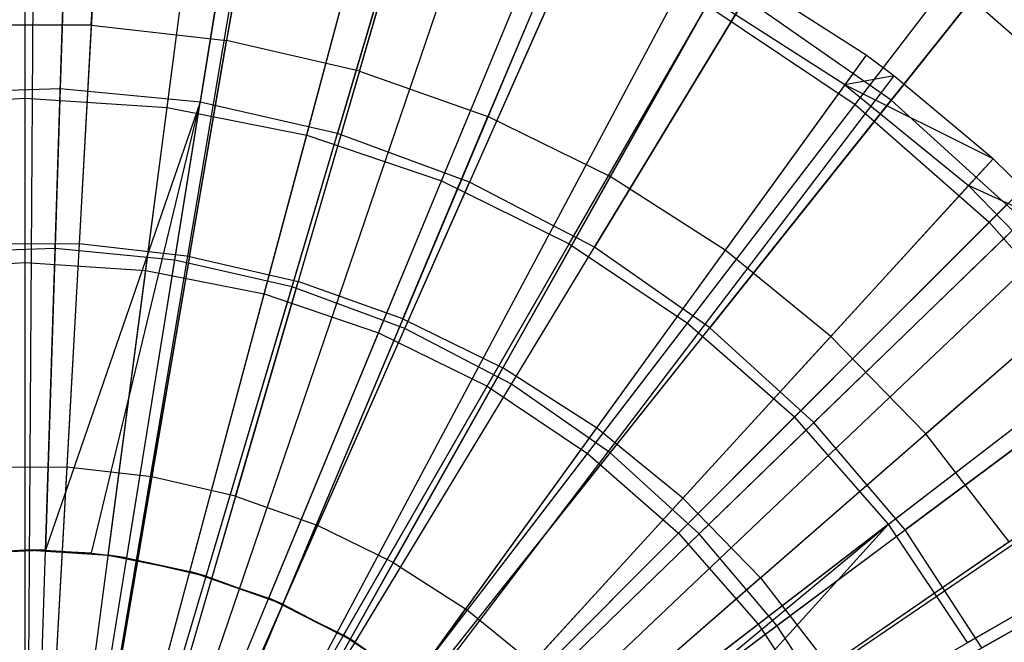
# Model space of a CAD drawing. Extents: x 0.2 to 40.1, y -6.7 to 6.7.
# Tile 28 of 256: x 2.558 to 3.166, y -3.043 to -2.659. Entities that reach past the tile are written whole.
import ezdxf

# ---------------------------------------------------------------- set-up
doc = ezdxf.new("R2010")
doc.units = 0
doc.header["$MEASUREMENT"] = 0
doc.layers.get('0').update_dxf_attribs({"color": 13, "linetype": 'CONTINUOUS'})

# ---------------------------------------------------------------- blocks, each defined once
blk = doc.blocks.new('SNOWBALL_XIV_PM3_STL')
at = {"color": 0}
for p, q in [((2.59215, -2.42723, 9.3089), (2.58335, -2.70159, 9.41009)), ((2.59215, -2.42723, 9.3089), (2.58335, -2.70159, 9.41009)), ((2.56161, -2.70733, 9.33175), (2.56161, -2.44073, 9.2171)), ((2.56161, -2.70733, 9.33175), (2.56161, -2.44073, 9.2171)), ((2.71367, -2.43895, 9.3089), (2.66986, -2.70993, 9.41009)), ((2.71367, -2.43895, 9.3089), (2.66986, -2.70993, 9.41009)), ((2.64935, -2.71308, 9.33175), (2.68415, -2.44876, 9.2171)), ((2.64935, -2.71308, 9.33175), (2.68415, -2.44876, 9.2171)), ((2.8327, -2.46612, 9.3089), (2.75459, -2.72927, 9.41009)), ((2.8327, -2.46612, 9.3089), (2.75459, -2.72927, 9.41009)), ((2.73558, -2.73023, 9.33175), (2.80458, -2.47272, 9.2171)), ((2.73558, -2.73023, 9.33175), (2.80458, -2.47272, 9.2171)), ((3.09666, -2.70857, 4.94654), (3.26217, -2.50102, 5.06949)), ((3.09666, -2.70857, 4.94654), (3.26217, -2.50102, 5.06949)), ((2.94727, -2.50828, 9.3089), (2.83616, -2.75929, 9.41009)), ((2.94727, -2.50828, 9.3089), (2.83616, -2.75929, 9.41009)), ((3.07435, -2.71128, 5.02626), (3.23063, -2.50761, 5.16159)), ((3.07435, -2.71128, 5.02626), (3.23063, -2.50761, 5.16159)), ((2.56725, -2.51266, 9.36372), (2.56275, -3.21934, 9.58026)), ((2.56725, -2.51266, 9.36372), (2.56275, -3.21934, 9.58026)), ((2.61068, -2.51401, 9.36372), (2.57154, -3.21962, 9.58026)), ((2.61068, -2.51401, 9.36372), (2.57154, -3.21962, 9.58026)), ((2.81884, -2.75849, 9.33175), (2.92086, -2.51219, 9.2171)), ((2.81884, -2.75849, 9.33175), (2.92086, -2.51219, 9.2171)), ((2.58019, -2.80028, 4.85734), (2.58912, -2.52179, 4.94654)), ((2.58019, -2.80028, 4.85734), (2.58912, -2.52179, 4.94654)), ((2.70927, -2.52504, 9.36372), (2.59147, -3.22185, 9.58026)), ((2.70927, -2.52504, 9.36372), (2.59147, -3.22185, 9.58026)), ((2.71119, -2.52537, 9.36372), (2.59147, -3.22185, 9.58026)), ((2.71119, -2.52537, 9.36372), (2.59147, -3.22185, 9.58026)), ((2.6541, -2.80741, 4.85734), (2.69857, -2.53235, 4.94654)), ((2.6541, -2.80741, 4.85734), (2.69857, -2.53235, 4.94654)), ((2.56161, -2.80882, 4.924), (2.56161, -2.53723, 5.02626)), ((2.56161, -2.80882, 4.924), (2.56161, -2.53723, 5.02626)), ((2.60246, -2.6623, 9.42828), (2.60944, -2.53645, 9.37421)), ((2.60246, -2.6623, 9.42828), (2.60944, -2.53645, 9.37421)), ((2.80974, -2.54811, 9.36372), (2.61179, -3.22651, 9.58026)), ((2.80974, -2.54811, 9.36372), (2.61179, -3.22651, 9.58026)), ((2.6361, -2.81371, 4.924), (2.67155, -2.54444, 5.02626)), ((2.6361, -2.81371, 4.924), (2.67155, -2.54444, 5.02626)), ((2.70739, -2.54752, 9.37421), (2.68611, -2.67176, 9.42828)), ((2.70739, -2.54752, 9.37421), (2.68611, -2.67176, 9.42828)), ((2.84746, -2.56004, 9.36372), (2.61942, -3.22892, 9.58026)), ((2.84746, -2.56004, 9.36372), (2.61942, -3.22892, 9.58026)), ((2.7265, -2.82393, 4.85734), (2.80578, -2.55682, 4.94654)), ((2.7265, -2.82393, 4.85734), (2.80578, -2.55682, 4.94654)), ((2.70931, -2.82827, 4.924), (2.77961, -2.56593, 5.02626)), ((2.70931, -2.82827, 4.924), (2.77961, -2.56593, 5.02626)), ((3.05551, -2.56475, 9.3089), (2.91322, -2.79949, 9.41009)), ((3.05551, -2.56475, 9.3089), (2.91322, -2.79949, 9.41009)), ((2.76814, -2.69068, 9.42828), (2.80344, -2.56969, 9.37421)), ((2.76814, -2.69068, 9.42828), (2.80344, -2.56969, 9.37421)), ((2.89769, -2.79738, 9.33175), (3.03099, -2.5665, 9.2171)), ((2.89769, -2.79738, 9.33175), (3.03099, -2.5665, 9.2171)), ((2.90506, -2.58193, 9.36372), (2.63106, -3.23335, 9.58026)), ((2.90506, -2.58193, 9.36372), (2.63106, -3.23335, 9.58026)), ((2.79619, -2.84958, 4.85734), (2.90897, -2.5948, 4.94654)), ((2.79619, -2.84958, 4.85734), (2.90897, -2.5948, 4.94654)), ((2.78, -2.85226, 4.924), (2.88393, -2.60135, 5.02626)), ((2.78, -2.85226, 4.924), (2.88393, -2.60135, 5.02626)), ((2.89634, -2.60266, 9.37421), (2.84747, -2.71884, 9.42828)), ((2.89634, -2.60266, 9.37421), (2.84747, -2.71884, 9.42828)), ((3.15718, -2.78393, 5.02626), (3.33871, -2.6024, 5.16159)), ((3.15718, -2.78393, 5.02626), (3.33871, -2.6024, 5.16159)), ((2.97826, -2.61675, 9.36372), (2.64587, -3.24039, 9.58026)), ((2.97826, -2.61675, 9.36372), (2.64587, -3.24039, 9.58026)), ((2.9959, -2.62641, 9.36372), (2.64943, -3.24234, 9.58026)), ((2.9959, -2.62641, 9.36372), (2.64943, -3.24234, 9.58026)), ((3.08107, -2.68094, 9.36372), (2.9959, -2.62641, 9.36372)), ((3.08107, -2.68094, 9.36372), (2.9959, -2.62641, 9.36372)), ((2.9708, -2.84623, 9.33175), (3.13309, -2.63472, 9.2171)), ((2.9708, -2.84623, 9.33175), (3.13309, -2.63472, 9.2171)), ((3.15565, -2.6346, 9.3089), (2.9845, -2.84921, 9.41009)), ((3.15565, -2.6346, 9.3089), (2.9845, -2.84921, 9.41009)), ((3.22542, -2.71569, 9.2171), (3.13309, -2.63472, 9.2171)), ((3.22542, -2.71569, 9.2171), (3.13309, -2.63472, 9.2171)), ((2.84695, -2.88528, 4.924), (2.98274, -2.65007, 5.02626)), ((2.84695, -2.88528, 4.924), (2.98274, -2.65007, 5.02626)), ((2.86203, -2.88393, 4.85734), (3.00647, -2.64566, 4.94654)), ((2.86203, -2.88393, 4.85734), (3.00647, -2.64566, 4.94654)), ((2.98487, -2.646, 9.37421), (2.92308, -2.75586, 9.42828)), ((2.98487, -2.646, 9.37421), (2.92308, -2.75586, 9.42828)), ((2.98274, -2.65007, 5.02626), (3.07435, -2.71128, 5.02626)), ((2.98274, -2.65007, 5.02626), (3.07435, -2.71128, 5.02626)), ((3.06789, -2.69915, 9.37421), (2.98487, -2.646, 9.37421)), ((3.06789, -2.69915, 9.37421), (2.98487, -2.646, 9.37421)), ((3.09666, -2.70857, 4.94654), (3.00647, -2.64566, 4.94654)), ((3.09666, -2.70857, 4.94654), (3.00647, -2.64566, 4.94654)), ((2.60246, -2.6623, 9.42828), (2.51827, -2.66244, 9.42828)), ((2.60246, -2.6623, 9.42828), (2.51827, -2.66244, 9.42828)), ((2.60246, -2.6623, 9.42828), (2.59496, -2.79738, 9.47775)), ((2.60246, -2.6623, 9.42828), (2.59496, -2.79738, 9.47775)), ((2.60246, -2.6623, 9.42828), (2.68611, -2.67176, 9.42828)), ((2.60246, -2.6623, 9.42828), (2.68611, -2.67176, 9.42828)), ((2.66326, -2.8051, 9.47775), (2.68611, -2.67176, 9.42828)), ((2.66326, -2.8051, 9.47775), (2.68611, -2.67176, 9.42828)), ((2.76814, -2.69068, 9.42828), (2.68611, -2.67176, 9.42828)), ((2.76814, -2.69068, 9.42828), (2.68611, -2.67176, 9.42828)), ((3.08107, -2.68094, 9.36372), (2.66666, -3.25337, 9.58026)), ((3.08107, -2.68094, 9.36372), (2.66666, -3.25337, 9.58026)), ((3.08107, -2.68094, 9.36372), (3.06789, -2.69915, 9.37421)), ((3.08107, -2.68094, 9.36372), (3.06789, -2.69915, 9.37421)), ((3.09826, -2.69371, 9.36372), (3.08107, -2.68094, 9.36372)), ((3.09826, -2.69371, 9.36372), (3.08107, -2.68094, 9.36372)), ((3.09826, -2.69371, 9.36372), (2.67013, -3.25595, 9.58026)), ((3.09826, -2.69371, 9.36372), (2.67013, -3.25595, 9.58026)), ((2.76814, -2.69068, 9.42828), (2.73024, -2.82056, 9.47775)), ((2.76814, -2.69068, 9.42828), (2.73024, -2.82056, 9.47775)), ((2.76814, -2.69068, 9.42828), (2.84747, -2.71884, 9.42828)), ((2.76814, -2.69068, 9.42828), (2.84747, -2.71884, 9.42828)), ((3.09826, -2.69371, 9.36372), (3.06789, -2.69915, 9.37421)), ((3.09826, -2.69371, 9.36372), (3.06789, -2.69915, 9.37421)), ((3.15948, -2.74484, 9.36372), (3.09826, -2.69371, 9.36372)), ((3.15948, -2.74484, 9.36372), (3.09826, -2.69371, 9.36372)), ((3.06789, -2.69915, 9.37421), (2.99398, -2.80125, 9.42828)), ((3.06789, -2.69915, 9.37421), (2.99398, -2.80125, 9.42828)), ((3.06789, -2.69915, 9.37421), (3.14431, -2.76142, 9.37421)), ((3.15948, -2.74484, 9.36372), (3.06789, -2.69915, 9.37421)), ((3.06789, -2.69915, 9.37421), (3.14431, -2.76142, 9.37421)), ((3.15948, -2.74484, 9.36372), (3.06789, -2.69915, 9.37421)), ((2.58335, -2.70159, 9.41009), (2.49648, -2.70437, 9.41009)), ((2.58335, -2.70159, 9.41009), (2.49648, -2.70437, 9.41009)), ((2.58335, -2.70159, 9.41009), (2.57422, -2.98634, 9.47658)), ((2.58335, -2.70159, 9.41009), (2.57422, -2.98634, 9.47658)), ((2.66986, -2.70993, 9.41009), (2.58335, -2.70159, 9.41009)), ((2.66986, -2.70993, 9.41009), (2.58335, -2.70159, 9.41009)), ((2.47388, -2.71308, 9.33175), (2.56161, -2.70733, 9.33175)), ((2.47388, -2.71308, 9.33175), (2.56161, -2.70733, 9.33175)), ((2.56161, -2.98614, 9.41227), (2.56161, -2.70733, 9.33175)), ((2.56161, -2.98614, 9.41227), (2.56161, -2.70733, 9.33175)), ((2.56161, -2.70733, 9.33175), (2.64935, -2.71308, 9.33175)), ((2.56161, -2.70733, 9.33175), (2.64935, -2.71308, 9.33175)), ((2.66986, -2.70993, 9.41009), (2.57422, -2.98634, 9.47658)), ((2.66986, -2.70993, 9.41009), (2.57422, -2.98634, 9.47658)), ((2.60273, -2.9883, 9.47658), (2.66986, -2.70993, 9.41009)), ((2.60273, -2.9883, 9.47658), (2.66986, -2.70993, 9.41009)), ((2.62439, -2.99118, 9.47658), (2.66986, -2.70993, 9.41009)), ((2.62439, -2.99118, 9.47658), (2.66986, -2.70993, 9.41009)), ((2.75459, -2.72927, 9.41009), (2.66986, -2.70993, 9.41009)), ((2.75459, -2.72927, 9.41009), (2.66986, -2.70993, 9.41009)), ((2.90901, -2.92675, 4.924), (3.07435, -2.71128, 5.02626)), ((2.90901, -2.92675, 4.924), (3.07435, -2.71128, 5.02626)), ((2.92293, -2.92641, 4.85734), (3.09666, -2.70857, 4.94654)), ((2.92293, -2.92641, 4.85734), (3.09666, -2.70857, 4.94654)), ((3.07435, -2.71128, 5.02626), (3.15718, -2.78393, 5.02626)), ((3.07435, -2.71128, 5.02626), (3.15718, -2.78393, 5.02626)), ((3.17806, -2.7825, 4.94654), (3.09666, -2.70857, 4.94654)), ((3.17806, -2.7825, 4.94654), (3.09666, -2.70857, 4.94654)), ((2.61295, -2.98951, 9.41227), (2.64935, -2.71308, 9.33175)), ((2.61295, -2.98951, 9.41227), (2.64935, -2.71308, 9.33175)), ((2.64935, -2.71308, 9.33175), (2.73558, -2.73023, 9.33175)), ((2.64935, -2.71308, 9.33175), (2.73558, -2.73023, 9.33175)), ((3.22542, -2.71569, 9.2171), (3.0369, -2.9042, 9.33175)), ((3.22542, -2.71569, 9.2171), (3.0369, -2.9042, 9.33175)), ((3.24602, -2.71668, 9.3089), (3.04884, -2.90764, 9.41009)), ((3.24602, -2.71668, 9.3089), (3.04884, -2.90764, 9.41009)), ((2.79502, -2.84355, 9.47775), (2.84747, -2.71884, 9.42828)), ((2.79502, -2.84355, 9.47775), (2.84747, -2.71884, 9.42828)), ((2.92308, -2.75586, 9.42828), (2.84747, -2.71884, 9.42828)), ((2.92308, -2.75586, 9.42828), (2.84747, -2.71884, 9.42828)), ((2.66342, -2.99954, 9.41227), (2.73558, -2.73023, 9.33175)), ((2.66342, -2.99954, 9.41227), (2.73558, -2.73023, 9.33175)), ((2.67353, -3.0024, 9.47658), (2.75459, -2.72927, 9.41009)), ((2.67353, -3.0024, 9.47658), (2.75459, -2.72927, 9.41009)), ((2.73558, -2.73023, 9.33175), (2.81884, -2.75849, 9.33175)), ((2.73558, -2.73023, 9.33175), (2.81884, -2.75849, 9.33175)), ((2.83616, -2.75929, 9.41009), (2.75459, -2.72927, 9.41009)), ((2.83616, -2.75929, 9.41009), (2.75459, -2.72927, 9.41009)), ((3.15948, -2.74484, 9.36372), (2.68251, -3.26629, 9.58026)), ((3.15948, -2.74484, 9.36372), (2.68251, -3.26629, 9.58026)), ((3.15948, -2.74484, 9.36372), (3.14431, -2.76142, 9.37421)), ((3.15948, -2.74484, 9.36372), (3.14431, -2.76142, 9.37421)), ((3.20436, -2.78892, 9.36372), (3.15948, -2.74484, 9.36372)), ((3.20436, -2.78892, 9.36372), (3.15948, -2.74484, 9.36372)), ((2.71214, -3.01608, 9.41227), (2.81884, -2.75849, 9.33175)), ((2.71214, -3.01608, 9.41227), (2.81884, -2.75849, 9.33175)), ((2.72083, -3.01981, 9.47658), (2.83616, -2.75929, 9.41009)), ((2.72083, -3.01981, 9.47658), (2.83616, -2.75929, 9.41009)), ((2.81884, -2.75849, 9.33175), (2.89769, -2.79738, 9.33175)), ((2.81884, -2.75849, 9.33175), (2.89769, -2.79738, 9.33175)), ((2.91322, -2.79949, 9.41009), (2.83616, -2.75929, 9.41009)), ((2.91322, -2.79949, 9.41009), (2.83616, -2.75929, 9.41009)), ((2.92308, -2.75586, 9.42828), (2.85675, -2.87377, 9.47775)), ((2.92308, -2.75586, 9.42828), (2.85675, -2.87377, 9.47775)), ((2.99398, -2.80125, 9.42828), (2.92308, -2.75586, 9.42828)), ((2.99398, -2.80125, 9.42828), (2.92308, -2.75586, 9.42828)), ((3.05924, -2.85443, 9.42828), (3.14431, -2.76142, 9.37421)), ((3.05924, -2.85443, 9.42828), (3.14431, -2.76142, 9.37421)), ((3.21313, -2.832, 9.37421), (3.14431, -2.76142, 9.37421)), ((3.21313, -2.832, 9.37421), (3.14431, -2.76142, 9.37421)), ((3.20436, -2.78892, 9.36372), (3.14431, -2.76142, 9.37421)), ((3.20436, -2.78892, 9.36372), (3.14431, -2.76142, 9.37421)), ((2.96514, -2.97597, 4.924), (3.15718, -2.78393, 5.02626)), ((2.96514, -2.97597, 4.924), (3.15718, -2.78393, 5.02626)), ((2.97791, -2.97634, 4.85734), (3.17806, -2.7825, 4.94654)), ((2.97791, -2.97634, 4.85734), (3.17806, -2.7825, 4.94654)), ((3.15718, -2.78393, 5.02626), (3.22982, -2.86676, 5.02626)), ((3.15718, -2.78393, 5.02626), (3.22982, -2.86676, 5.02626)), ((3.20436, -2.78892, 9.36372), (2.69159, -3.27521, 9.58026)), ((3.20436, -2.78892, 9.36372), (2.69159, -3.27521, 9.58026)), ((2.59496, -2.79738, 9.47775), (2.52623, -2.7975, 9.47775)), ((2.59496, -2.79738, 9.47775), (2.52623, -2.7975, 9.47775)), ((2.59496, -2.79738, 9.47775), (2.58731, -2.93523, 9.51959)), ((2.59496, -2.79738, 9.47775), (2.58731, -2.93523, 9.51959)), ((2.66326, -2.8051, 9.47775), (2.59496, -2.79738, 9.47775)), ((2.66326, -2.8051, 9.47775), (2.59496, -2.79738, 9.47775)), ((2.75829, -3.03884, 9.41227), (2.89769, -2.79738, 9.33175)), ((2.75829, -3.03884, 9.41227), (2.89769, -2.79738, 9.33175)), ((2.89769, -2.79738, 9.33175), (2.9708, -2.84623, 9.33175)), ((2.89769, -2.79738, 9.33175), (2.9708, -2.84623, 9.33175)), ((2.58019, -2.80028, 4.85734), (2.50597, -2.80266, 4.85734)), ((2.58019, -2.80028, 4.85734), (2.50597, -2.80266, 4.85734)), ((2.57097, -3.08765, 4.80327), (2.58019, -2.80028, 4.85734)), ((2.57097, -3.08765, 4.80327), (2.58019, -2.80028, 4.85734)), ((2.6541, -2.80741, 4.85734), (2.58019, -2.80028, 4.85734)), ((2.6541, -2.80741, 4.85734), (2.58019, -2.80028, 4.85734)), ((2.76552, -3.04312, 9.47658), (2.91322, -2.79949, 9.41009)), ((2.76552, -3.04312, 9.47658), (2.91322, -2.79949, 9.41009)), ((2.9845, -2.84921, 9.41009), (2.91322, -2.79949, 9.41009)), ((2.9845, -2.84921, 9.41009), (2.91322, -2.79949, 9.41009)), ((2.99398, -2.80125, 9.42828), (2.91464, -2.91084, 9.47775)), ((2.99398, -2.80125, 9.42828), (2.91464, -2.91084, 9.47775)), ((3.05924, -2.85443, 9.42828), (2.99398, -2.80125, 9.42828)), ((3.05924, -2.85443, 9.42828), (2.99398, -2.80125, 9.42828)), ((2.48712, -2.81371, 4.924), (2.56161, -2.80882, 4.924)), ((2.48712, -2.81371, 4.924), (2.56161, -2.80882, 4.924)), ((2.56161, -3.09105, 4.8564), (2.56161, -2.80882, 4.924)), ((2.56161, -3.09105, 4.8564), (2.56161, -2.80882, 4.924)), ((2.56161, -2.80882, 4.924), (2.6361, -2.81371, 4.924)), ((2.56161, -2.80882, 4.924), (2.6361, -2.81371, 4.924)), ((2.60821, -3.09124, 4.80327), (2.6541, -2.80741, 4.85734)), ((2.60821, -3.09124, 4.80327), (2.6541, -2.80741, 4.85734)), ((2.66326, -2.8051, 9.47775), (2.63995, -2.94118, 9.51959)), ((2.66326, -2.8051, 9.47775), (2.63995, -2.94118, 9.51959)), ((2.7265, -2.82393, 4.85734), (2.6541, -2.80741, 4.85734)), ((2.7265, -2.82393, 4.85734), (2.6541, -2.80741, 4.85734)), ((2.66326, -2.8051, 9.47775), (2.73024, -2.82056, 9.47775)), ((2.66326, -2.8051, 9.47775), (2.73024, -2.82056, 9.47775)), ((3.09488, -2.97031, 9.33175), (3.30638, -2.80801, 9.2171)), ((3.09488, -2.97031, 9.33175), (3.30638, -2.80801, 9.2171)), ((3.32516, -2.80964, 9.3089), (3.10518, -2.97382, 9.41009)), ((3.32516, -2.80964, 9.3089), (3.10518, -2.97382, 9.41009)), ((2.59926, -3.09351, 4.8564), (2.6361, -2.81371, 4.924)), ((2.59926, -3.09351, 4.8564), (2.6361, -2.81371, 4.924)), ((2.6361, -2.81371, 4.924), (2.70931, -2.82827, 4.924)), ((2.6361, -2.81371, 4.924), (2.70931, -2.82827, 4.924)), ((2.69157, -2.95309, 9.51959), (2.73024, -2.82056, 9.47775)), ((2.69157, -2.95309, 9.51959), (2.73024, -2.82056, 9.47775)), ((3.23009, -2.81725, 9.36372), (2.69679, -3.28094, 9.58026)), ((3.23009, -2.81725, 9.36372), (2.69679, -3.28094, 9.58026)), ((2.79502, -2.84355, 9.47775), (2.73024, -2.82056, 9.47775)), ((2.79502, -2.84355, 9.47775), (2.73024, -2.82056, 9.47775)), ((2.64469, -3.09957, 4.80327), (2.7265, -2.82393, 4.85734)), ((2.64469, -3.09957, 4.80327), (2.7265, -2.82393, 4.85734)), ((2.79619, -2.84958, 4.85734), (2.7265, -2.82393, 4.85734)), ((2.79619, -2.84958, 4.85734), (2.7265, -2.82393, 4.85734)), ((2.63627, -3.10087, 4.8564), (2.70931, -2.82827, 4.924)), ((2.63627, -3.10087, 4.8564), (2.70931, -2.82827, 4.924)), ((2.70931, -2.82827, 4.924), (2.78, -2.85226, 4.924)), ((2.70931, -2.82827, 4.924), (2.78, -2.85226, 4.924)), ((3.21313, -2.832, 9.37421), (3.11801, -2.9147, 9.42828)), ((3.21313, -2.832, 9.37421), (3.11801, -2.9147, 9.42828)), ((2.79502, -2.84355, 9.47775), (2.74149, -2.97081, 9.51959)), ((2.79502, -2.84355, 9.47775), (2.74149, -2.97081, 9.51959)), ((2.79502, -2.84355, 9.47775), (2.85675, -2.87377, 9.47775)), ((2.79502, -2.84355, 9.47775), (2.85675, -2.87377, 9.47775)), ((2.67981, -3.11249, 4.80327), (2.79619, -2.84958, 4.85734)), ((2.67981, -3.11249, 4.80327), (2.79619, -2.84958, 4.85734)), ((2.86203, -2.88393, 4.85734), (2.79619, -2.84958, 4.85734)), ((2.86203, -2.88393, 4.85734), (2.79619, -2.84958, 4.85734)), ((2.80107, -3.06743, 9.41227), (2.9708, -2.84623, 9.33175)), ((2.80107, -3.06743, 9.41227), (2.9708, -2.84623, 9.33175)), ((2.80686, -3.07196, 9.47658), (2.9845, -2.84921, 9.41009)), ((2.80686, -3.07196, 9.47658), (2.9845, -2.84921, 9.41009)), ((2.9708, -2.84623, 9.33175), (3.0369, -2.9042, 9.33175)), ((2.9708, -2.84623, 9.33175), (3.0369, -2.9042, 9.33175)), ((3.04884, -2.90764, 9.41009), (2.9845, -2.84921, 9.41009)), ((3.04884, -2.90764, 9.41009), (2.9845, -2.84921, 9.41009)), ((2.672, -3.113, 4.8564), (2.78, -2.85226, 4.924)), ((2.672, -3.113, 4.8564), (2.78, -2.85226, 4.924)), ((2.78, -2.85226, 4.924), (2.84695, -2.88528, 4.924)), ((2.78, -2.85226, 4.924), (2.84695, -2.88528, 4.924)), ((3.05924, -2.85443, 9.42828), (2.96793, -2.95426, 9.47775)), ((3.05924, -2.85443, 9.42828), (2.96793, -2.95426, 9.47775)), ((3.05924, -2.85443, 9.42828), (3.11801, -2.9147, 9.42828)), ((3.05924, -2.85443, 9.42828), (3.11801, -2.9147, 9.42828)), ((3.01436, -3.03209, 4.924), (3.22982, -2.86676, 5.02626)), ((3.01436, -3.03209, 4.924), (3.22982, -2.86676, 5.02626)), ((3.02604, -3.03288, 4.85734), (3.24934, -2.86623, 4.94654)), ((3.02604, -3.03288, 4.85734), (3.24934, -2.86623, 4.94654)), ((2.78907, -2.9941, 9.51959), (2.85675, -2.87377, 9.47775)), ((2.78907, -2.9941, 9.51959), (2.85675, -2.87377, 9.47775)), ((2.91464, -2.91084, 9.47775), (2.85675, -2.87377, 9.47775)), ((2.91464, -2.91084, 9.47775), (2.85675, -2.87377, 9.47775)), ((2.70584, -3.12969, 4.8564), (2.84695, -2.88528, 4.924)), ((2.70584, -3.12969, 4.8564), (2.84695, -2.88528, 4.924)), ((2.71298, -3.1298, 4.80327), (2.86203, -2.88393, 4.85734)), ((2.71298, -3.1298, 4.80327), (2.86203, -2.88393, 4.85734)), ((2.84695, -2.88528, 4.924), (2.90901, -2.92675, 4.924)), ((2.84695, -2.88528, 4.924), (2.90901, -2.92675, 4.924)), ((2.92293, -2.92641, 4.85734), (2.86203, -2.88393, 4.85734)), ((2.92293, -2.92641, 4.85734), (2.86203, -2.88393, 4.85734)), ((3.29199, -2.89724, 9.36372), (2.70931, -3.29711, 9.58026)), ((3.29199, -2.89724, 9.36372), (2.70931, -3.29711, 9.58026)), ((3.29382, -2.89991, 9.36372), (2.70931, -3.29711, 9.58026)), ((3.29382, -2.89991, 9.36372), (2.70931, -3.29711, 9.58026)), ((2.83975, -3.10135, 9.41227), (3.0369, -2.9042, 9.33175)), ((2.83975, -3.10135, 9.41227), (3.0369, -2.9042, 9.33175)), ((3.09488, -2.97031, 9.33175), (3.0369, -2.9042, 9.33175)), ((3.09488, -2.97031, 9.33175), (3.0369, -2.9042, 9.33175)), ((2.91464, -2.91084, 9.47775), (2.83368, -3.02267, 9.51959)), ((2.91464, -2.91084, 9.47775), (2.83368, -3.02267, 9.51959)), ((2.84418, -3.10585, 9.47658), (3.04884, -2.90764, 9.41009)), ((2.84418, -3.10585, 9.47658), (3.04884, -2.90764, 9.41009)), ((2.96793, -2.95426, 9.47775), (2.91464, -2.91084, 9.47775)), ((2.96793, -2.95426, 9.47775), (2.91464, -2.91084, 9.47775)), ((3.10518, -2.97382, 9.41009), (3.04884, -2.90764, 9.41009)), ((3.10518, -2.97382, 9.41009), (3.04884, -2.90764, 9.41009)), ((3.14372, -3.04341, 9.33175), (3.3746, -2.91011, 9.2171)), ((3.14372, -3.04341, 9.33175), (3.3746, -2.91011, 9.2171)), ((3.39177, -2.91196, 9.3089), (3.15259, -3.04666, 9.41009)), ((3.39177, -2.91196, 9.3089), (3.15259, -3.04666, 9.41009)), ((3.01592, -3.00347, 9.47775), (3.11801, -2.9147, 9.42828)), ((3.01592, -3.00347, 9.47775), (3.11801, -2.9147, 9.42828)), ((3.16953, -2.98128, 9.42828), (3.11801, -2.9147, 9.42828)), ((3.16953, -2.98128, 9.42828), (3.11801, -2.9147, 9.42828)), ((2.73721, -3.15065, 4.8564), (2.90901, -2.92675, 4.924)), ((2.73721, -3.15065, 4.8564), (2.90901, -2.92675, 4.924)), ((2.74367, -3.1512, 4.80327), (2.92293, -2.92641, 4.85734)), ((2.74367, -3.1512, 4.80327), (2.92293, -2.92641, 4.85734)), ((2.90901, -2.92675, 4.924), (2.96514, -2.97597, 4.924)), ((2.90901, -2.92675, 4.924), (2.96514, -2.97597, 4.924)), ((2.97791, -2.97634, 4.85734), (2.92293, -2.92641, 4.85734)), ((2.97791, -2.97634, 4.85734), (2.92293, -2.92641, 4.85734)), ((2.58731, -2.93523, 9.51959), (2.53434, -2.93532, 9.51959)), ((2.58731, -2.93523, 9.51959), (2.53434, -2.93532, 9.51959)), ((2.58731, -2.93523, 9.51959), (2.5795, -3.07608, 9.5538)), ((2.58731, -2.93523, 9.51959), (2.5795, -3.07608, 9.5538)), ((2.63995, -2.94118, 9.51959), (2.58731, -2.93523, 9.51959)), ((2.63995, -2.94118, 9.51959), (2.58731, -2.93523, 9.51959)), ((2.63995, -2.94118, 9.51959), (2.61613, -3.08022, 9.5538)), ((2.63995, -2.94118, 9.51959), (2.61613, -3.08022, 9.5538)), ((2.69157, -2.95309, 9.51959), (2.63995, -2.94118, 9.51959)), ((2.69157, -2.95309, 9.51959), (2.63995, -2.94118, 9.51959)), ((2.69157, -2.95309, 9.51959), (2.65206, -3.08851, 9.5538)), ((2.69157, -2.95309, 9.51959), (2.65206, -3.08851, 9.5538)), ((2.69157, -2.95309, 9.51959), (2.74149, -2.97081, 9.51959)), ((2.69157, -2.95309, 9.51959), (2.74149, -2.97081, 9.51959)), ((2.96793, -2.95426, 9.47775), (2.87475, -3.05613, 9.51959)), ((2.96793, -2.95426, 9.47775), (2.87475, -3.05613, 9.51959)), ((3.01592, -3.00347, 9.47775), (2.96793, -2.95426, 9.47775)), ((3.01592, -3.00347, 9.47775), (2.96793, -2.95426, 9.47775)), ((3.05583, -3.09416, 4.924), (3.29103, -2.95836, 5.02626)), ((3.05583, -3.09416, 4.924), (3.29103, -2.95836, 5.02626)), ((3.06655, -3.09512, 4.85734), (3.30933, -2.95839, 4.94654)), ((3.06655, -3.09512, 4.85734), (3.30933, -2.95839, 4.94654)), ((2.6868, -3.10084, 9.5538), (2.74149, -2.97081, 9.51959)), ((2.6868, -3.10084, 9.5538), (2.74149, -2.97081, 9.51959)), ((2.78907, -2.9941, 9.51959), (2.74149, -2.97081, 9.51959)), ((2.78907, -2.9941, 9.51959), (2.74149, -2.97081, 9.51959)), ((3.09488, -2.97031, 9.33175), (2.87368, -3.14004, 9.41227)), ((3.09488, -2.97031, 9.33175), (2.87368, -3.14004, 9.41227)), ((2.87685, -3.14423, 9.47658), (3.10518, -2.97382, 9.41009)), ((2.87685, -3.14423, 9.47658), (3.10518, -2.97382, 9.41009)), ((2.87984, -3.14829, 9.41227), (3.09488, -2.97031, 9.33175)), ((2.87984, -3.14829, 9.41227), (3.09488, -2.97031, 9.33175)), ((2.90227, -3.18282, 9.41227), (3.09488, -2.97031, 9.33175)), ((2.90227, -3.18282, 9.41227), (3.09488, -2.97031, 9.33175)), ((3.14372, -3.04341, 9.33175), (3.09488, -2.97031, 9.33175)), ((3.14372, -3.04341, 9.33175), (3.09488, -2.97031, 9.33175)), ((3.15259, -3.04666, 9.41009), (3.10518, -2.97382, 9.41009)), ((3.15259, -3.04666, 9.41009), (3.10518, -2.97382, 9.41009)), ((2.76558, -3.17553, 4.8564), (2.96514, -2.97597, 4.924)), ((2.76558, -3.17553, 4.8564), (2.96514, -2.97597, 4.924)), ((2.77137, -3.17636, 4.80327), (2.97791, -2.97634, 4.85734)), ((2.77137, -3.17636, 4.80327), (2.97791, -2.97634, 4.85734)), ((2.96514, -2.97597, 4.924), (3.01436, -3.03209, 4.924)), ((2.96514, -2.97597, 4.924), (3.01436, -3.03209, 4.924)), ((3.02604, -3.03288, 4.85734), (2.97791, -2.97634, 4.85734)), ((3.02604, -3.03288, 4.85734), (2.97791, -2.97634, 4.85734)), ((3.16953, -2.98128, 9.42828), (3.05798, -3.05783, 9.47775)), ((3.16953, -2.98128, 9.42828), (3.05798, -3.05783, 9.47775)), ((2.51027, -2.98951, 9.41227), (2.56161, -2.98614, 9.41227)), ((2.51027, -2.98951, 9.41227), (2.56161, -2.98614, 9.41227)), ((2.57422, -2.98634, 9.47658), (2.51027, -2.98951, 9.41227)), ((2.57422, -2.98634, 9.47658), (2.51027, -2.98951, 9.41227)), ((2.52384, -2.98796, 9.47658), (2.57422, -2.98634, 9.47658)), ((2.52384, -2.98796, 9.47658), (2.57422, -2.98634, 9.47658)), ((2.56161, -2.98614, 9.41227), (2.61295, -2.98951, 9.41227)), ((2.57422, -2.98634, 9.47658), (2.56161, -2.98614, 9.41227)), ((2.60273, -2.9883, 9.47658), (2.56161, -2.98614, 9.41227)), ((2.56161, -2.98614, 9.41227), (2.61295, -2.98951, 9.41227)), ((2.60273, -2.9883, 9.47658), (2.56161, -2.98614, 9.41227)), ((2.57422, -2.98634, 9.47658), (2.56161, -2.98614, 9.41227)), ((2.57422, -2.98634, 9.47658), (2.60273, -2.9883, 9.47658)), ((2.57422, -2.98634, 9.47658), (2.60273, -2.9883, 9.47658)), ((2.60273, -2.9883, 9.47658), (2.62439, -2.99118, 9.47658)), ((2.60273, -2.9883, 9.47658), (2.62439, -2.99118, 9.47658)), ((2.60273, -2.9883, 9.47658), (2.61295, -2.98951, 9.41227)), ((2.60273, -2.9883, 9.47658), (2.61295, -2.98951, 9.41227)), ((2.61295, -2.98951, 9.41227), (2.66342, -2.99954, 9.41227)), ((2.62439, -2.99118, 9.47658), (2.61295, -2.98951, 9.41227)), ((2.62439, -2.99118, 9.47658), (2.61295, -2.98951, 9.41227)), ((2.61295, -2.98951, 9.41227), (2.66342, -2.99954, 9.41227)), ((2.62439, -2.99118, 9.47658), (2.67353, -3.0024, 9.47658)), ((2.62439, -2.99118, 9.47658), (2.67353, -3.0024, 9.47658)), ((2.62439, -2.99118, 9.47658), (2.66342, -2.99954, 9.41227)), ((2.62439, -2.99118, 9.47658), (2.66342, -2.99954, 9.41227)), ((2.78907, -2.9941, 9.51959), (2.71991, -3.11705, 9.5538)), ((2.78907, -2.9941, 9.51959), (2.71991, -3.11705, 9.5538)), ((2.78907, -2.9941, 9.51959), (2.83368, -3.02267, 9.51959)), ((2.78907, -2.9941, 9.51959), (2.83368, -3.02267, 9.51959)), ((2.66342, -2.99954, 9.41227), (2.71214, -3.01608, 9.41227)), ((2.67353, -3.0024, 9.47658), (2.66342, -2.99954, 9.41227)), ((2.67353, -3.0024, 9.47658), (2.66342, -2.99954, 9.41227)), ((2.72083, -3.01981, 9.47658), (2.66342, -2.99954, 9.41227)), ((2.72083, -3.01981, 9.47658), (2.66342, -2.99954, 9.41227)), ((2.66342, -2.99954, 9.41227), (2.71214, -3.01608, 9.41227)), ((2.67353, -3.0024, 9.47658), (2.72083, -3.01981, 9.47658)), ((2.67353, -3.0024, 9.47658), (2.72083, -3.01981, 9.47658)), ((3.01592, -3.00347, 9.47775), (2.91173, -3.09405, 9.51959)), ((3.01592, -3.00347, 9.47775), (2.91173, -3.09405, 9.51959)), ((3.01592, -3.00347, 9.47775), (3.05798, -3.05783, 9.47775)), ((3.01592, -3.00347, 9.47775), (3.05798, -3.05783, 9.47775)), ((2.71214, -3.01608, 9.41227), (2.75829, -3.03884, 9.41227)), ((2.76552, -3.04312, 9.47658), (2.71214, -3.01608, 9.41227)), ((2.71214, -3.01608, 9.41227), (2.75829, -3.03884, 9.41227)), ((2.72083, -3.01981, 9.47658), (2.71214, -3.01608, 9.41227)), ((2.76552, -3.04312, 9.47658), (2.71214, -3.01608, 9.41227)), ((2.72083, -3.01981, 9.47658), (2.71214, -3.01608, 9.41227)), ((2.72083, -3.01981, 9.47658), (2.76552, -3.04312, 9.47658)), ((2.72083, -3.01981, 9.47658), (2.76552, -3.04312, 9.47658)), ((2.75096, -3.13693, 9.5538), (2.83368, -3.02267, 9.51959)), ((2.75096, -3.13693, 9.5538), (2.83368, -3.02267, 9.51959)), ((2.87475, -3.05613, 9.51959), (2.83368, -3.02267, 9.51959)), ((2.87475, -3.05613, 9.51959), (2.83368, -3.02267, 9.51959)), ((2.79045, -3.2039, 4.8564), (3.01436, -3.03209, 4.924)), ((2.79045, -3.2039, 4.8564), (3.01436, -3.03209, 4.924)), ((2.79562, -3.20485, 4.80327), (3.02604, -3.03288, 4.85734)), ((2.79562, -3.20485, 4.80327), (3.02604, -3.03288, 4.85734)), ((3.01436, -3.03209, 4.924), (3.05583, -3.09416, 4.924)), ((3.01436, -3.03209, 4.924), (3.05583, -3.09416, 4.924)), ((3.06655, -3.09512, 4.85734), (3.02604, -3.03288, 4.85734)), ((3.06655, -3.09512, 4.85734), (3.02604, -3.03288, 4.85734)), ((2.75829, -3.03884, 9.41227), (2.80107, -3.06743, 9.41227)), ((2.76552, -3.04312, 9.47658), (2.75829, -3.03884, 9.41227)), ((2.80686, -3.07196, 9.47658), (2.75829, -3.03884, 9.41227)), ((2.75829, -3.03884, 9.41227), (2.80107, -3.06743, 9.41227)), ((2.80686, -3.07196, 9.47658), (2.75829, -3.03884, 9.41227)), ((2.76552, -3.04312, 9.47658), (2.75829, -3.03884, 9.41227)), ((2.76552, -3.04312, 9.47658), (2.80686, -3.07196, 9.47658)), ((2.76552, -3.04312, 9.47658), (2.80686, -3.07196, 9.47658))]:
    blk.add_line(p, q, dxfattribs=at)
blk = doc.blocks.new('GRUPUJ_1')
at = {"color": 0}
blk.add_blockref('SNOWBALL_XIV_PM3_STL', (-0.20617, 6.65964, -0.51186), dxfattribs=at)

msp = doc.modelspace()

# ---------------------------------------------------------------- block references
at = {"color": 0}
msp.add_blockref('GRUPUJ_1', (0.20617, -6.65964, 0.51186), dxfattribs=at)

doc.saveas('drawing.dxf')
